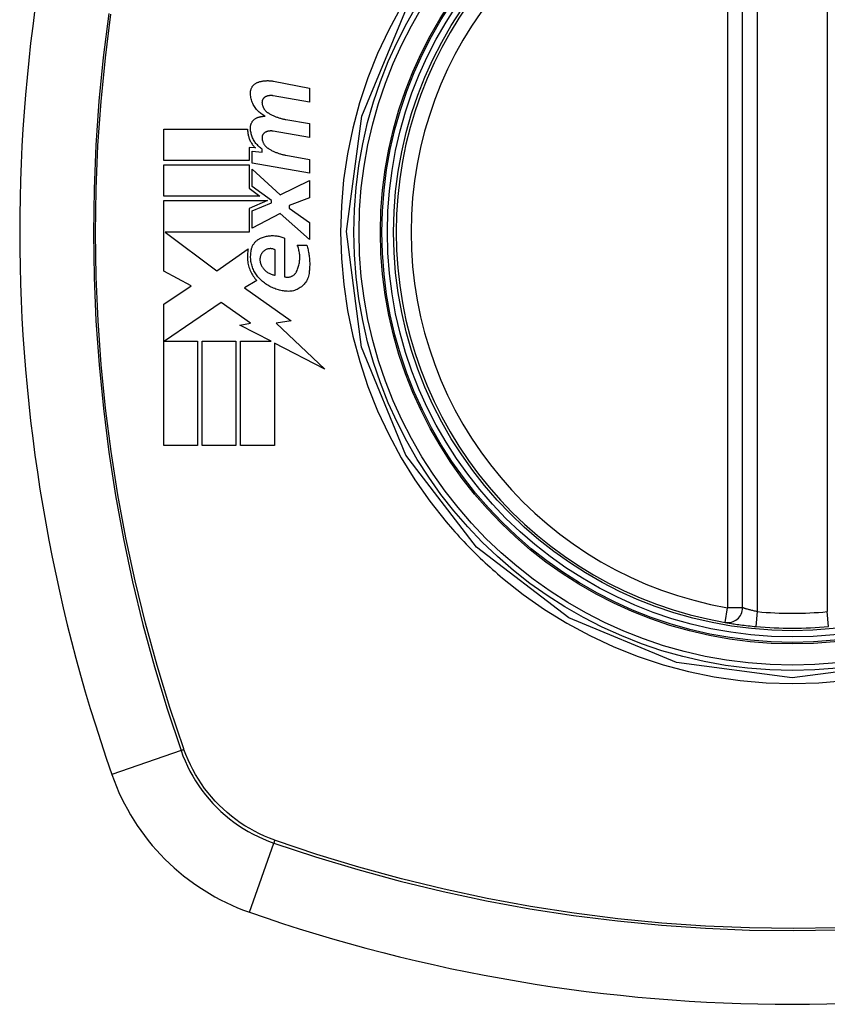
# Model space of a CAD drawing. Header units: inches. Extents: x 6 to 171, y 13 to 86.
# Tile 63 of 97: x 60.225 to 60.863, y 56.812 to 57.59. Entities that reach past the tile are written whole.
import ezdxf

# ---------------------------------------------------------------- set-up
doc = ezdxf.new("R2010")
doc.units = ezdxf.units.IN
doc.header["$MEASUREMENT"] = 0
doc.layers.add('Visible Edges(ANSI)', color=7, linetype='Continuous', lineweight=25)
doc.layers.add('Visible Tangent Edges(ANSI)', color=7, linetype='Continuous', lineweight=25)

msp = doc.modelspace()

# ---------------------------------------------------------------- linework, layer by layer
at = {"layer": 'Visible Edges(ANSI)'}
for p, q in [((60.79559, 57.12518), (60.79559, 57.71878)), ((60.42514, 57.54127), (60.4537, 57.53572)), ((60.4537, 57.52472), (60.42495, 57.52979)), ((60.4537, 57.53572), (60.4537, 57.52472)), ((60.43495, 57.51103), (60.4537, 57.50773)), ((60.4537, 57.50773), (60.4537, 57.49673)), ((60.33845, 57.47873), (60.33845, 57.50348)), ((60.33845, 57.50348), (60.4047, 57.50348)), ((60.4537, 57.49673), (60.42495, 57.5018)), ((60.41095, 57.48853), (60.40583, 57.48898)), ((60.40583, 57.48898), (60.40583, 57.47873)), ((60.4082, 57.4765), (60.4082, 57.48598)), ((60.4082, 57.48598), (60.4162, 57.48528)), ((60.4162, 57.48528), (60.4162, 57.48769)), ((60.43495, 57.48278), (60.4537, 57.47948)), ((60.40583, 57.47873), (60.33845, 57.47873)), ((60.33845, 57.45048), (60.33845, 57.47523)), ((60.33845, 57.47523), (60.40583, 57.47523)), ((60.40583, 57.47523), (60.40583, 57.45674)), ((60.4537, 57.46848), (60.4082, 57.4765)), ((60.4537, 57.47948), (60.4537, 57.46848)), ((60.4082, 57.4581), (60.4082, 57.47173)), ((60.4082, 57.47173), (60.4303, 57.45148)), ((60.4303, 57.45148), (60.4537, 57.46273)), ((60.4537, 57.46273), (60.4537, 57.44923)), ((60.41445, 57.45048), (60.33845, 57.45048)), ((60.40583, 57.45674), (60.41445, 57.45048)), ((60.42352, 57.44698), (60.4082, 57.4581)), ((60.33845, 57.39123), (60.33845, 57.44698)), ((60.33845, 57.44698), (60.42055, 57.44698)), ((60.42055, 57.44698), (60.40583, 57.44073)), ((60.4082, 57.43873), (60.42352, 57.44523)), ((60.42352, 57.44523), (60.42352, 57.44698)), ((60.4537, 57.44923), (60.43745, 57.44298)), ((60.43745, 57.44298), (60.43745, 57.44098)), ((60.40583, 57.44073), (60.40583, 57.42198)), ((60.4082, 57.42523), (60.4082, 57.43873)), ((60.43045, 57.43673), (60.4082, 57.42523)), ((60.4537, 57.41623), (60.43045, 57.43673)), ((60.43745, 57.44098), (60.4537, 57.42973)), ((60.4537, 57.42973), (60.4537, 57.41623)), ((60.40583, 57.42198), (60.3395, 57.42198)), ((60.3395, 57.42198), (60.38033, 57.39148)), ((60.43395, 57.41723), (60.43395, 57.38673)), ((60.44395, 57.41173), (60.45145, 57.41173)), ((60.38033, 57.39148), (60.4052, 57.40873)), ((60.42645, 57.38798), (60.42645, 57.40798)), ((60.36022, 57.37966), (60.33845, 57.39123)), ((60.41195, 57.38376), (60.40233, 57.37798)), ((60.33845, 57.36498), (60.36022, 57.37966)), ((60.40233, 57.37798), (60.43903, 57.3518)), ((60.33845, 57.25348), (60.33845, 57.36498)), ((60.3837, 57.36648), (60.33896, 57.33573)), ((60.40708, 57.35011), (60.3837, 57.36648)), ((60.3987, 57.34848), (60.40708, 57.35011)), ((60.43903, 57.3518), (60.4272, 57.35014)), ((60.4272, 57.35014), (60.4657, 57.3136)), ((60.4232, 57.33573), (60.3987, 57.34848)), ((60.33896, 57.33573), (60.3652, 57.33573)), ((60.3652, 57.33573), (60.3652, 57.25348)), ((60.3687, 57.25348), (60.3687, 57.33573)), ((60.3687, 57.33573), (60.39545, 57.33573)), ((60.39545, 57.33573), (60.39545, 57.25348)), ((60.3992, 57.25348), (60.3992, 57.33573)), ((60.3992, 57.33573), (60.4232, 57.33573)), ((60.4657, 57.3136), (60.42595, 57.33429)), ((60.42595, 57.33429), (60.42595, 57.25348)), ((60.3652, 57.25348), (60.33845, 57.25348)), ((60.39545, 57.25348), (60.3687, 57.25348)), ((60.42595, 57.25348), (60.3992, 57.25348))]:
    msp.add_line(p, q, dxfattribs=at)
at = {"layer": 'Visible Edges(ANSI)', "flags": 128}
for points in [[(60.40698, 57.53223), (60.40699, 57.53269), (60.40703, 57.53315), (60.40709, 57.5336), (60.40718, 57.53405), (60.40729, 57.5345), (60.40742, 57.53494), (60.40758, 57.53537), (60.40776, 57.53579), (60.40796, 57.5362), (60.40818, 57.5366), (60.40842, 57.53699), (60.40868, 57.53737), (60.40896, 57.53772), (60.40925, 57.53807), (60.40956, 57.53839), (60.40989, 57.5387), (60.41023, 57.53899), (60.41059, 57.53926), (60.41096, 57.53952), (60.41134, 57.53975), (60.41173, 57.53996), (60.41213, 57.54016), (60.41254, 57.54033), (60.41295, 57.54048)], [(60.41295, 57.54048), (60.41345, 57.54064), (60.41394, 57.54079), (60.41444, 57.54092), (60.41494, 57.54105), (60.41545, 57.54116), (60.41595, 57.54127), (60.41646, 57.54136), (60.41697, 57.54144), (60.41748, 57.54152), (60.41799, 57.54158), (60.4185, 57.54163), (60.41901, 57.54167), (60.41952, 57.54169), (60.42004, 57.54171), (60.42055, 57.54172), (60.42106, 57.54171), (60.42158, 57.54169), (60.42209, 57.54167), (60.4226, 57.54163), (60.42311, 57.54158), (60.42362, 57.54152), (60.42413, 57.54145), (60.42463, 57.54137), (60.42514, 57.54127)], [(60.41845, 57.51373), (60.41762, 57.51416), (60.41681, 57.51463), (60.41602, 57.51513), (60.41525, 57.51567), (60.41451, 57.51625), (60.41379, 57.51686), (60.4131, 57.51751), (60.41244, 57.51819), (60.41182, 57.5189), (60.41122, 57.51964), (60.41065, 57.52041), (60.41013, 57.5212), (60.40963, 57.52203), (60.40918, 57.52287), (60.40877, 57.52374), (60.40839, 57.52463), (60.40806, 57.52554), (60.40777, 57.52646), (60.40753, 57.5274), (60.40732, 57.52835), (60.40717, 57.52931), (60.40706, 57.53028), (60.40699, 57.53125), (60.40698, 57.53223)], [(60.41908, 57.52909), (60.41884, 57.52898), (60.41862, 57.52886), (60.41839, 57.52873), (60.41818, 57.52859), (60.41797, 57.52843), (60.41777, 57.52826), (60.41758, 57.52808), (60.4174, 57.5279), (60.41722, 57.5277), (60.41706, 57.52749), (60.41691, 57.52727), (60.41677, 57.52705), (60.41664, 57.52682), (60.41652, 57.52658), (60.41642, 57.52633), (60.41633, 57.52608), (60.41625, 57.52583), (60.41619, 57.52557), (60.41614, 57.52531), (60.4161, 57.52504), (60.41608, 57.52477), (60.41607, 57.52451), (60.41608, 57.52424), (60.4161, 57.52398)], [(60.42495, 57.52979), (60.42471, 57.52983), (60.42446, 57.52987), (60.42421, 57.52989), (60.42397, 57.52992), (60.42372, 57.52993), (60.42347, 57.52994), (60.42322, 57.52995), (60.42297, 57.52995), (60.42272, 57.52994), (60.42247, 57.52992), (60.42222, 57.5299), (60.42197, 57.52988), (60.42173, 57.52984), (60.42148, 57.52981), (60.42123, 57.52976), (60.42099, 57.52971), (60.42074, 57.52966), (60.4205, 57.52959), (60.42026, 57.52952), (60.42002, 57.52945), (60.41978, 57.52937), (60.41954, 57.52928), (60.41931, 57.52919), (60.41908, 57.52909)], [(60.4161, 57.52398), (60.41615, 57.52358), (60.41622, 57.52319), (60.4163, 57.52279), (60.41639, 57.52241), (60.4165, 57.52202), (60.41663, 57.52165), (60.41676, 57.52127), (60.41691, 57.52091), (60.41708, 57.52055), (60.41726, 57.52019), (60.41745, 57.51985), (60.41765, 57.51951), (60.41787, 57.51918), (60.41809, 57.51886), (60.41833, 57.51855), (60.41858, 57.51825), (60.41884, 57.51796), (60.41911, 57.51768), (60.41939, 57.51741), (60.41968, 57.51715), (60.41998, 57.5169), (60.42028, 57.51667), (60.4206, 57.51644), (60.42092, 57.51623)], [(60.40698, 57.50473), (60.40699, 57.50518), (60.40703, 57.50563), (60.4071, 57.50608), (60.40719, 57.50652), (60.4073, 57.50696), (60.40743, 57.50739), (60.40759, 57.50782), (60.40777, 57.50823), (60.40797, 57.50863), (60.40819, 57.50902), (60.40844, 57.5094), (60.4087, 57.50976), (60.40898, 57.51011), (60.40927, 57.51044), (60.40958, 57.51076), (60.40991, 57.51105), (60.41025, 57.51133), (60.41061, 57.51159), (60.41098, 57.51183), (60.41135, 57.51205), (60.41174, 57.51225), (60.41214, 57.51243), (60.41254, 57.51259), (60.41295, 57.51273)], [(60.41295, 57.51273), (60.41318, 57.5128), (60.4134, 57.51286), (60.41363, 57.51292), (60.41385, 57.51298), (60.41408, 57.51304), (60.41431, 57.5131), (60.41454, 57.51315), (60.41476, 57.51321), (60.41499, 57.51325), (60.41522, 57.5133), (60.41545, 57.51335), (60.41568, 57.51339), (60.41591, 57.51343), (60.41614, 57.51347), (60.41637, 57.5135), (60.4166, 57.51354), (60.41683, 57.51357), (60.41706, 57.5136), (60.41729, 57.51363), (60.41752, 57.51365), (60.41776, 57.51367), (60.41799, 57.51369), (60.41822, 57.51371), (60.41845, 57.51373)], [(60.42092, 57.51623), (60.42146, 57.5159), (60.42201, 57.51559), (60.42256, 57.51528), (60.42311, 57.51498), (60.42367, 57.5147), (60.42423, 57.51442), (60.4248, 57.51415), (60.42537, 57.51389), (60.42595, 57.51364), (60.42653, 57.5134), (60.42711, 57.51316), (60.42769, 57.51294), (60.42828, 57.51273), (60.42888, 57.51253), (60.42947, 57.51233), (60.43007, 57.51215), (60.43067, 57.51198), (60.43128, 57.51181), (60.43188, 57.51166), (60.43249, 57.51151), (60.4331, 57.51138), (60.43372, 57.51125), (60.43433, 57.51114), (60.43495, 57.51103)], [(60.4047, 57.50348), (60.4047, 57.50277), (60.40472, 57.50207), (60.40477, 57.50136), (60.40484, 57.50066), (60.40494, 57.49996), (60.40506, 57.49927), (60.4052, 57.49859), (60.40537, 57.49791), (60.40556, 57.49724), (60.40578, 57.49657), (60.40602, 57.49592), (60.40628, 57.49527), (60.40656, 57.49464), (60.40686, 57.49401), (60.40718, 57.4934), (60.40753, 57.4928), (60.40789, 57.49221), (60.40828, 57.49164), (60.40868, 57.49108), (60.4091, 57.49054), (60.40954, 57.49001), (60.40999, 57.4895), (60.41047, 57.48901), (60.41095, 57.48853)], [(60.4162, 57.48769), (60.41552, 57.48815), (60.41485, 57.48864), (60.4142, 57.48915), (60.41358, 57.4897), (60.41298, 57.49026), (60.41239, 57.49086), (60.41184, 57.49148), (60.41131, 57.49212), (60.4108, 57.49279), (60.41032, 57.49348), (60.40987, 57.49419), (60.40945, 57.49492), (60.40906, 57.49566), (60.4087, 57.49643), (60.40837, 57.49721), (60.40807, 57.49801), (60.40781, 57.49882), (60.40759, 57.49964), (60.40739, 57.50048), (60.40724, 57.50131), (60.40712, 57.50216), (60.40703, 57.50301), (60.40699, 57.50387), (60.40698, 57.50473)], [(60.41908, 57.5011), (60.41884, 57.50099), (60.41862, 57.50087), (60.4184, 57.50074), (60.41818, 57.50059), (60.41797, 57.50044), (60.41777, 57.50027), (60.41758, 57.50009), (60.4174, 57.49991), (60.41723, 57.49971), (60.41706, 57.4995), (60.41691, 57.49929), (60.41677, 57.49906), (60.41664, 57.49883), (60.41653, 57.49859), (60.41642, 57.49835), (60.41633, 57.4981), (60.41625, 57.49784), (60.41619, 57.49758), (60.41614, 57.49732), (60.4161, 57.49706), (60.41608, 57.49679), (60.41608, 57.49652), (60.41608, 57.49626), (60.4161, 57.49599)], [(60.42495, 57.5018), (60.42471, 57.50184), (60.42446, 57.50187), (60.42421, 57.5019), (60.42397, 57.50192), (60.42372, 57.50194), (60.42347, 57.50195), (60.42322, 57.50195), (60.42297, 57.50195), (60.42272, 57.50194), (60.42247, 57.50193), (60.42222, 57.50191), (60.42197, 57.50188), (60.42173, 57.50185), (60.42148, 57.50181), (60.42123, 57.50177), (60.42099, 57.50172), (60.42074, 57.50166), (60.4205, 57.5016), (60.42026, 57.50153), (60.42002, 57.50146), (60.41978, 57.50138), (60.41954, 57.50129), (60.41931, 57.5012), (60.41908, 57.5011)], [(60.4161, 57.49599), (60.41615, 57.49559), (60.41622, 57.4952), (60.4163, 57.4948), (60.41639, 57.49442), (60.4165, 57.49403), (60.41662, 57.49366), (60.41676, 57.49328), (60.41691, 57.49292), (60.41708, 57.49255), (60.41725, 57.4922), (60.41745, 57.49185), (60.41765, 57.49152), (60.41786, 57.49119), (60.41809, 57.49086), (60.41833, 57.49055), (60.41858, 57.49025), (60.41884, 57.48996), (60.41911, 57.48968), (60.41939, 57.48941), (60.41968, 57.48915), (60.41998, 57.4889), (60.42028, 57.48867), (60.4206, 57.48844), (60.42092, 57.48823)], [(60.42092, 57.48823), (60.42146, 57.48789), (60.422, 57.48756), (60.42255, 57.48725), (60.42311, 57.48694), (60.42366, 57.48664), (60.42423, 57.48635), (60.42479, 57.48607), (60.42536, 57.4858), (60.42594, 57.48554), (60.42652, 57.48529), (60.4271, 57.48504), (60.42769, 57.48481), (60.42828, 57.48459), (60.42887, 57.48438), (60.42946, 57.48417), (60.43006, 57.48398), (60.43066, 57.48379), (60.43127, 57.48362), (60.43188, 57.48346), (60.43249, 57.4833), (60.4331, 57.48316), (60.43372, 57.48302), (60.43433, 57.4829), (60.43495, 57.48278)], [(60.40745, 57.40673), (60.40752, 57.4073), (60.4076, 57.40787), (60.40772, 57.40844), (60.40786, 57.40899), (60.40802, 57.40954), (60.40821, 57.41008), (60.40842, 57.41061), (60.40866, 57.41113), (60.40892, 57.41164), (60.4092, 57.41213), (60.4095, 57.41261), (60.40982, 57.41308), (60.41016, 57.41353), (60.41052, 57.41396), (60.4109, 57.41437), (60.41129, 57.41477), (60.4117, 57.41515), (60.41213, 57.41551), (60.41257, 57.41585), (60.41302, 57.41616), (60.41349, 57.41646), (60.41397, 57.41674), (60.41445, 57.41699), (60.41495, 57.41723)], [(60.41495, 57.41723), (60.41571, 57.41755), (60.41647, 57.41784), (60.41725, 57.4181), (60.41803, 57.41834), (60.41882, 57.41855), (60.41961, 57.41873), (60.42041, 57.41888), (60.42122, 57.41901), (60.42202, 57.41911), (60.42283, 57.41918), (60.42364, 57.41922), (60.42446, 57.41923), (60.42527, 57.41922), (60.42608, 57.41918), (60.42689, 57.41911), (60.4277, 57.41901), (60.4285, 57.41888), (60.4293, 57.41873), (60.43009, 57.41855), (60.43088, 57.41834), (60.43166, 57.4181), (60.43243, 57.41784), (60.4332, 57.41755), (60.43395, 57.41723)], [(60.44345, 57.39098), (60.44382, 57.39178), (60.44415, 57.3926), (60.44446, 57.39343), (60.44474, 57.39427), (60.44499, 57.39512), (60.44521, 57.39599), (60.4454, 57.39685), (60.44557, 57.39773), (60.4457, 57.39861), (60.4458, 57.3995), (60.44586, 57.40039), (60.4459, 57.40128), (60.44591, 57.40218), (60.44588, 57.40307), (60.44583, 57.40397), (60.44574, 57.40486), (60.44562, 57.40574), (60.44547, 57.40662), (60.44529, 57.4075), (60.44508, 57.40836), (60.44485, 57.40922), (60.44458, 57.41007), (60.44428, 57.4109), (60.44395, 57.41173)], [(60.45145, 57.41173), (60.45173, 57.41082), (60.45198, 57.40991), (60.45222, 57.409), (60.45244, 57.40808), (60.45265, 57.40715), (60.45284, 57.40622), (60.45301, 57.40529), (60.45316, 57.40435), (60.4533, 57.40341), (60.45342, 57.40247), (60.45352, 57.40153), (60.4536, 57.40058), (60.45366, 57.39963), (60.45371, 57.39869), (60.45374, 57.39774), (60.45375, 57.39679), (60.45374, 57.39584), (60.45372, 57.39489), (60.45368, 57.39394), (60.45362, 57.39299), (60.45354, 57.39205), (60.45345, 57.39111), (60.45333, 57.39017), (60.4532, 57.38923)], [(60.4052, 57.40873), (60.40497, 57.40763), (60.40479, 57.40652), (60.40465, 57.4054), (60.40456, 57.40427), (60.40451, 57.40314), (60.40451, 57.40201), (60.40456, 57.40088), (60.40465, 57.39975), (60.40479, 57.39863), (60.40498, 57.39752), (60.40521, 57.39641), (60.40548, 57.39532), (60.4058, 57.39424), (60.40616, 57.39318), (60.40657, 57.39213), (60.40702, 57.3911), (60.40751, 57.39009), (60.40803, 57.38911), (60.4086, 57.38815), (60.4092, 57.38722), (60.40983, 57.38631), (60.41051, 57.38543), (60.41121, 57.38458), (60.41195, 57.38376)], [(60.41415, 57.38523), (60.41349, 57.38593), (60.41286, 57.38665), (60.41226, 57.3874), (60.41169, 57.38818), (60.41115, 57.38898), (60.41064, 57.38979), (60.41016, 57.39064), (60.40971, 57.3915), (60.40929, 57.39238), (60.40891, 57.39327), (60.40856, 57.39418), (60.40825, 57.3951), (60.40798, 57.39604), (60.40774, 57.39699), (60.40754, 57.39794), (60.40738, 57.39891), (60.40725, 57.39988), (60.40716, 57.40086), (60.40712, 57.40184), (60.40711, 57.40283), (60.40714, 57.40381), (60.4072, 57.40479), (60.40731, 57.40576), (60.40745, 57.40673)], [(60.41645, 57.40598), (60.41622, 57.40568), (60.416, 57.40537), (60.41579, 57.40505), (60.4156, 57.40472), (60.41542, 57.40438), (60.41525, 57.40403), (60.4151, 57.40368), (60.41497, 57.40332), (60.41484, 57.40295), (60.41474, 57.40258), (60.41465, 57.4022), (60.41457, 57.40182), (60.41451, 57.40144), (60.41447, 57.40105), (60.41445, 57.40067), (60.41444, 57.40028), (60.41444, 57.39989), (60.41447, 57.3995), (60.41451, 57.39911), (60.41457, 57.39873), (60.41464, 57.39835), (60.41473, 57.39797), (60.41483, 57.3976), (60.41495, 57.39723)], [(60.42645, 57.40798), (60.42604, 57.40819), (60.42562, 57.40837), (60.42518, 57.40853), (60.42474, 57.40867), (60.4243, 57.40877), (60.42385, 57.40886), (60.42339, 57.40891), (60.42294, 57.40894), (60.42248, 57.40894), (60.42202, 57.40892), (60.42157, 57.40887), (60.42112, 57.4088), (60.42067, 57.4087), (60.42023, 57.40857), (60.4198, 57.40842), (60.41937, 57.40824), (60.41896, 57.40804), (60.41856, 57.40781), (60.41816, 57.40756), (60.41779, 57.40729), (60.41743, 57.40699), (60.41708, 57.40667), (60.41676, 57.40634), (60.41645, 57.40598)], [(60.41495, 57.39723), (60.41519, 57.39661), (60.41545, 57.396), (60.41574, 57.3954), (60.41606, 57.39483), (60.41641, 57.39426), (60.41678, 57.39372), (60.41717, 57.3932), (60.41759, 57.39269), (60.41803, 57.39221), (60.41849, 57.39175), (60.41897, 57.39131), (60.41947, 57.3909), (60.41999, 57.39051), (60.42052, 57.39014), (60.42107, 57.3898), (60.42163, 57.38949), (60.4222, 57.38921), (60.42278, 57.38895), (60.42338, 57.38872), (60.42398, 57.38851), (60.42459, 57.38834), (60.4252, 57.38819), (60.42583, 57.38807), (60.42645, 57.38798)], [(60.43395, 57.38673), (60.43441, 57.38661), (60.43487, 57.38652), (60.43533, 57.38645), (60.43579, 57.38641), (60.43626, 57.3864), (60.43673, 57.38642), (60.43719, 57.38646), (60.43765, 57.38653), (60.43811, 57.38663), (60.43856, 57.38675), (60.439, 57.3869), (60.43944, 57.38707), (60.43986, 57.38728), (60.44027, 57.3875), (60.44067, 57.38775), (60.44106, 57.38803), (60.44143, 57.38832), (60.44178, 57.38864), (60.44211, 57.38899), (60.44243, 57.38935), (60.44272, 57.38973), (60.44299, 57.39013), (60.44323, 57.39055), (60.44345, 57.39098)], [(60.4532, 57.38923), (60.45302, 57.3882), (60.45276, 57.38718), (60.45245, 57.38619), (60.45207, 57.38521), (60.45164, 57.38427), (60.45114, 57.38336), (60.4506, 57.38249), (60.45, 57.38165), (60.44935, 57.38086), (60.44866, 57.38011), (60.44792, 57.37941), (60.44715, 57.37875), (60.44634, 57.37815), (60.4455, 57.3776), (60.44462, 57.37711), (60.44372, 57.37666), (60.4428, 57.37628), (60.44186, 57.37595), (60.4409, 57.37568), (60.43992, 57.37547), (60.43894, 57.37532), (60.43795, 57.37523), (60.43695, 57.3752), (60.43595, 57.37523)], [(60.43595, 57.37523), (60.43494, 57.3753), (60.43394, 57.37541), (60.43293, 57.37555), (60.43194, 57.37572), (60.43094, 57.37591), (60.42996, 57.37614), (60.42898, 57.3764), (60.428, 57.37669), (60.42704, 57.37701), (60.42608, 57.37736), (60.42514, 57.37774), (60.4242, 57.37815), (60.42328, 57.37859), (60.42236, 57.37905), (60.42147, 57.37955), (60.42058, 57.38007), (60.41972, 57.38062), (60.41886, 57.3812), (60.41803, 57.38181), (60.41722, 57.38244), (60.41642, 57.3831), (60.41564, 57.38378), (60.41488, 57.38449), (60.41415, 57.38523)], [(60.78177, 57.11354), (60.78182, 57.11353), (60.78198, 57.1135), (60.78225, 57.11346), (60.78261, 57.11339), (60.78308, 57.11332), (60.78364, 57.11322), (60.7843, 57.11311), (60.78506, 57.11299), (60.78591, 57.11285), (60.78685, 57.11271), (60.78787, 57.11255), (60.78897, 57.11238), (60.79015, 57.11221), (60.79139, 57.11203), (60.79269, 57.11185), (60.79405, 57.11167), (60.79547, 57.11149), (60.79693, 57.11131), (60.79843, 57.11113), (60.79996, 57.11095), (60.80153, 57.11078), (60.80312, 57.11061), (60.80472, 57.11045), (60.80632, 57.1103)]]:
    msp.add_lwpolyline(points, dxfattribs=at)
at = {"layer": 'Visible Edges(ANSI)'}
for radius in [0.31988, 0.31496]:
    msp.add_circle((60.83496, 57.42198), radius, dxfattribs=at)
for centre, radius, start, end in [((61.52394, 57.42198), 1.29921, 160.73366, 199.26634), ((60.83496, 57.42198), 0.31299, 99.78402, 260.21598), ((60.78378, 57.12518), 0.01181, 260.21598, 0), ((60.83496, 57.42198), 0.31299, 264.74991, 275.25009), ((60.46473, 57.05175), 0.17717, 199.26634, 250.73366), ((60.83496, 58.11095), 1.29921, 250.73366, 289.26634)]:
    msp.add_arc(centre, radius, start, end, dxfattribs=at)
at = {"layer": 'Visible Tangent Edges(ANSI)'}
for p, q in [((60.78378, 57.71878), (60.78378, 57.12518)), ((60.8074, 57.12206), (60.8074, 57.7219)), ((60.86252, 57.7219), (60.86252, 57.12206)), ((60.78177, 57.11354), (60.78378, 57.12518)), ((60.79559, 57.12518), (60.78378, 57.12518)), ((60.80632, 57.1103), (60.8074, 57.12206)), ((60.8636, 57.1103), (60.86252, 57.12206)), ((60.35214, 57.01239), (60.29749, 56.99329)), ((60.3544, 57.01317), (60.35423, 57.01364)), ((60.40627, 56.8845), (60.42538, 56.93916)), ((60.42662, 56.94125), (60.42615, 56.94142))]:
    msp.add_line(p, q, dxfattribs=at)
at = {"layer": 'Visible Tangent Edges(ANSI)', "flags": 128}
for points in [[(60.52598, 57.60013), (60.51613, 57.5819), (60.50735, 57.56312), (60.49967, 57.54383), (60.49313, 57.52412), (60.48776, 57.5041), (60.48357, 57.48382), (60.48056, 57.46333), (60.47875, 57.44269), (60.47815, 57.42195), (60.47876, 57.40118), (60.48059, 57.38049), (60.48362, 57.35996), (60.48783, 57.33966), (60.49322, 57.31965), (60.49975, 57.29998), (60.5074, 57.28073), (60.51617, 57.26195), (60.52602, 57.24372), (60.53689, 57.22614), (60.54872, 57.20926), (60.5615, 57.19311)], [(61.14017, 57.59811), (61.17528, 57.51294), (61.18716, 57.42152), (61.17507, 57.33034), (61.13975, 57.24514), (61.08392, 57.17246), (61.01115, 57.11681), (60.92607, 57.08172), (60.83467, 57.06975), (60.7434, 57.08181), (60.65829, 57.11711), (60.58544, 57.17302), (60.52975, 57.24585), (60.49466, 57.33098), (60.48273, 57.42239), (60.49481, 57.51363), (60.53014, 57.59875)], [(60.29498, 57.59475), (60.29064, 57.56012), (60.28726, 57.5254), (60.28486, 57.49066), (60.28343, 57.45592), (60.28297, 57.4212), (60.28348, 57.38648), (60.28495, 57.35178), (60.28739, 57.31712), (60.29079, 57.28254), (60.29514, 57.24808), (60.30045, 57.21379), (60.30672, 57.17966), (60.31393, 57.14572), (60.32209, 57.112), (60.33118, 57.07852), (60.3412, 57.04531), (60.35214, 57.01239)], [(60.35423, 57.01364), (60.34325, 57.04643), (60.33318, 57.07952), (60.32403, 57.11288), (60.31583, 57.14649), (60.30856, 57.18032), (60.30225, 57.21434), (60.2969, 57.24853), (60.2925, 57.2829), (60.28907, 57.31738), (60.28661, 57.35195), (60.28512, 57.38657), (60.28461, 57.4212), (60.28508, 57.45584), (60.28652, 57.49048), (60.28895, 57.52514), (60.29235, 57.55976), (60.29674, 57.5943)], [(60.5615, 57.19311), (60.5632, 57.1911), (60.56491, 57.1891), (60.56663, 57.18712), (60.56837, 57.18515), (60.57013, 57.18319), (60.5719, 57.18125), (60.57368, 57.17932), (60.57548, 57.1774), (60.57729, 57.17549), (60.57912, 57.1736), (60.58096, 57.17172), (60.58281, 57.16985), (60.58468, 57.168), (60.58656, 57.16616), (60.58845, 57.16433), (60.59036, 57.16252), (60.59228, 57.16072), (60.59421, 57.15893), (60.59616, 57.15716), (60.59812, 57.1554), (60.60009, 57.15366), (60.60208, 57.15193), (60.60408, 57.15022), (60.60609, 57.14852)], [(60.60609, 57.14852), (60.62229, 57.13571), (60.63924, 57.12385), (60.65687, 57.11298), (60.67511, 57.10313), (60.6939, 57.09435), (60.71317, 57.08667), (60.73286, 57.08014), (60.75287, 57.07477), (60.77316, 57.07058), (60.79365, 57.06758), (60.8143, 57.06577), (60.83505, 57.06517), (60.85583, 57.06579), (60.87651, 57.06762)], [(60.8074, 57.12206), (60.80663, 57.12221), (60.80586, 57.12236), (60.8051, 57.12252), (60.80434, 57.12269), (60.8036, 57.12286), (60.80288, 57.12303), (60.80218, 57.1232), (60.8015, 57.12338), (60.80084, 57.12356), (60.80022, 57.12373), (60.79962, 57.1239), (60.79905, 57.12407), (60.79853, 57.12422), (60.79803, 57.12438), (60.79758, 57.12452), (60.79717, 57.12465), (60.79681, 57.12477), (60.79649, 57.12487), (60.79622, 57.12496), (60.79599, 57.12504), (60.79582, 57.1251), (60.79569, 57.12514), (60.79561, 57.12517), (60.79559, 57.12518)], [(60.35214, 57.01239), (60.35368, 57.0082), (60.35537, 57.00407), (60.35721, 57), (60.35921, 56.99601), (60.36136, 56.99209), (60.36366, 56.98826), (60.3661, 56.98452), (60.36868, 56.98087), (60.37139, 56.97732), (60.37424, 56.97388), (60.37722, 56.97055), (60.38031, 56.96733), (60.38353, 56.96423), (60.38686, 56.96126), (60.39031, 56.95841), (60.39385, 56.9557), (60.3975, 56.95312), (60.40124, 56.95068), (60.40508, 56.94839), (60.40899, 56.94624), (60.41298, 56.94424), (60.41705, 56.94239), (60.42118, 56.94069), (60.42538, 56.93916)], [(60.42615, 56.94142), (60.42206, 56.94296), (60.41803, 56.94466), (60.41406, 56.9465), (60.41017, 56.94848), (60.40635, 56.95061), (60.40261, 56.95287), (60.39896, 56.95527), (60.3954, 56.9578), (60.39194, 56.96047), (60.38858, 56.96325), (60.38532, 56.96617), (60.38218, 56.9692), (60.37915, 56.97234), (60.37624, 56.9756), (60.37345, 56.97896), (60.37078, 56.98242), (60.36825, 56.98598), (60.36585, 56.98963), (60.36358, 56.99336), (60.36146, 56.99718), (60.35948, 57.00108), (60.35764, 57.00504), (60.35595, 57.00908), (60.3544, 57.01317)], [(60.42538, 56.93916), (60.45832, 56.92821), (60.49163, 56.91816), (60.52525, 56.90903), (60.55916, 56.90084), (60.59331, 56.8936), (60.62767, 56.88732), (60.66218, 56.882), (60.69682, 56.87766), (60.73154, 56.87428), (60.76628, 56.87188), (60.80102, 56.87045), (60.83574, 56.86999), (60.87046, 56.8705)], [(60.87037, 56.87214), (60.83574, 56.87163), (60.8011, 56.8721), (60.76645, 56.87354), (60.7318, 56.87597), (60.69718, 56.87937), (60.66264, 56.88376), (60.62822, 56.88912), (60.59397, 56.89545), (60.55993, 56.90274), (60.52614, 56.91098), (60.49263, 56.92016), (60.45945, 56.93025), (60.42662, 56.94125)]]:
    msp.add_lwpolyline(points, dxfattribs=at)
at = {"layer": 'Visible Tangent Edges(ANSI)'}
for radius in [0.34636, 0.34222, 0.32539, 0.3242]:
    msp.add_circle((60.83496, 57.42198), radius, dxfattribs=at)
for start, end in [(99.78402, 260.21598), (264.74991, 275.25009)]:
    msp.add_arc((60.83496, 57.42198), 0.30118, start, end, dxfattribs=at)
for centre, major_axis, start_param, end_param in [((60.35679, 57.01402), (-0.00931, -0.00321), 1.046967, 1.310674), ((60.427, 56.94381), (0.00321, 0.00931), 1.830918, 2.094625)]:
    msp.add_ellipse(centre, major_axis=major_axis, ratio=0.002592, start_param=start_param, end_param=end_param, dxfattribs=at)

doc.saveas('drawing.dxf')
